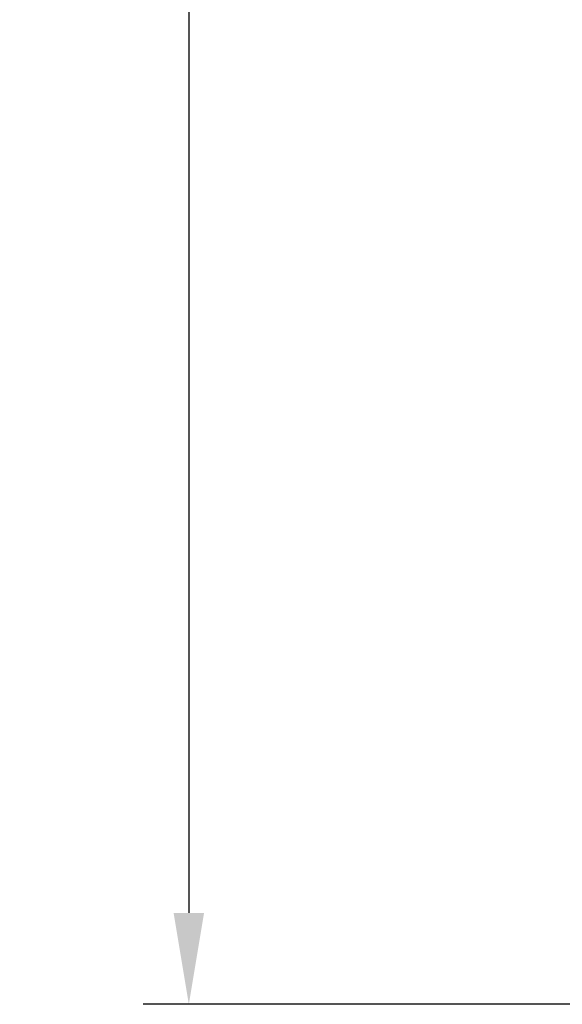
# Model space of a CAD drawing. Header units: millimetres. Extents: x 1837 to 2531, y 1683 to 1885.
# Tile 1 of 37: x 1837 to 1867, y 1683 to 1737. Entities that reach past the tile are written whole.
import ezdxf

# ---------------------------------------------------------------- set-up
doc = ezdxf.new("R2010")
doc.units = ezdxf.units.MM
doc.layers.get('0').update_dxf_attribs({"lineweight": 40})
doc.styles.add('ГОСТ', font='isocpeur.ttf', dxfattribs={"oblique": 10})
doc.dimstyles.new('ISO-25', dxfattribs={"dimtxt": 3.5, "dimasz": 2.5, "dimexe": 1.25, "dimexo": 0.625, "dimtad": 1, "dimtoh": 1, "dimdec": 0, "dimtxsty": 'ГОСТ', "dimcen": 2.5, "dimadec": 0, "dimazin": 0, "dimtfac": 1, "dimtdec": 0, "dimtmove": 0, "dimatfit": 3, "dimfxl": 1, "dimarcsym": 0})

# ---------------------------------------------------------------- blocks, each defined once
blk = doc.blocks.new('*D39')
at = {"color": 0, "lineweight": -2, "transparency": 16777216}
for p, q in [((1888.76, 1858.287), (1843.83, 1858.287)), ((1846.33, 1853.287), (1846.33, 1688.287)), ((1888.76, 1683.287), (1843.83, 1683.287))]:
    blk.add_line(p, q, dxfattribs=at)
at = {"color": 0, "transparency": 16777216}
for points in [[(1845.497, 1853.287), (1847.164, 1853.287), (1846.33, 1858.287)], [(1845.497, 1688.287), (1847.164, 1688.287), (1846.33, 1683.287)]]:
    blk.add_solid(points, dxfattribs=at)
at = {"layer": 'Defpoints', "color": 0, "transparency": 16777216}
for p in [(1890.01, 1858.287), (1846.33, 1683.287), (1890.01, 1683.287)]:
    blk.add_point(p, dxfattribs=at)
at = {"color": 0, "transparency": 16777216, "insert": (1841.58, 1770.787), "char_height": 7, "attachment_point": 5, "rotation": 90, "style": 'ГОСТ'}
blk.add_mtext('175', dxfattribs=at)

msp = doc.modelspace()

# ---------------------------------------------------------------- dimensions: what is measured, and where the dimension line sits
dim = msp.add_linear_dim(base=(1846.33, 1683.287), p1=(1890.01, 1858.287), p2=(1890.01, 1683.287), angle=90, dimstyle='ISO-25')
dim.commit()
dim.dimension.update_dxf_attribs({"geometry": '*D39', "text_midpoint": (1841.58, 1770.787)})

doc.saveas('drawing.dxf')
